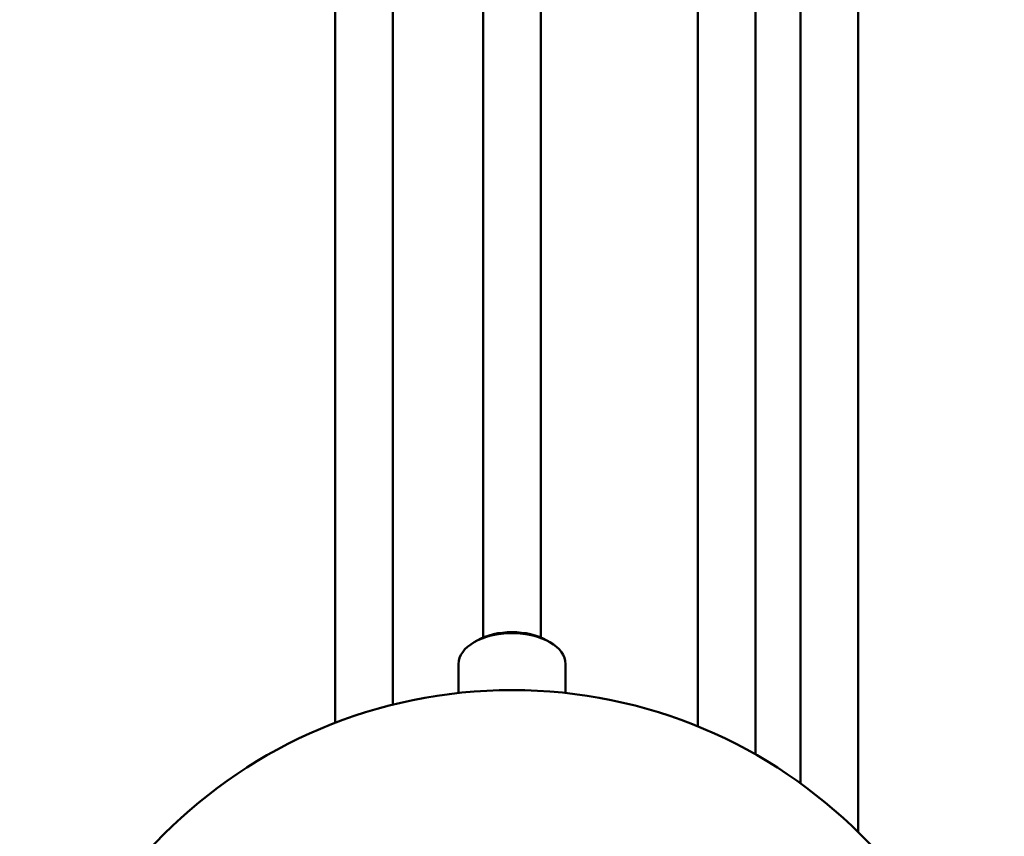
# Model space of a CAD drawing. Header units: millimetres. Extents: x 849 to 4035, y 828 to 3843.
# Tile 110 of 121: x 3478 to 3598, y 1783 to 1883. Entities that reach past the tile are written whole.
import ezdxf

# ---------------------------------------------------------------- set-up
doc = ezdxf.new("R2010")
doc.units = ezdxf.units.MM
doc.header["$LTSCALE"] = 15
doc.layers.add('Widoczne (ISO)', color=7, linetype='Continuous', lineweight=50)

msp = doc.modelspace()

# ---------------------------------------------------------------- linework, layer by layer
at = {"layer": 'Widoczne (ISO)'}
for p, q in [((3534.39, 2212.91), (3534.39, 1807.48)), ((3541.39, 2212.91), (3541.39, 1807.48)), ((3516.44, 2117.72), (3516.44, 1797.12)), ((3523.44, 2117.72), (3523.44, 1799.33)), ((3560.44, 2022.91), (3560.44, 1796.68)), ((3567.44, 2022.91), (3567.44, 1793.28)), ((3572.88, 1958.88), (3572.88, 1789.78)), ((3579.88, 1958.88), (3579.88, 1783.86)), ((3533.64, 1807.11), (3533.29, 1806.91)), ((3542.13, 1807.11), (3542.48, 1806.91)), ((3531.39, 1804.26), (3531.39, 1800.75)), ((3544.39, 1804.26), (3544.39, 1800.75))]:
    msp.add_line(p, q, dxfattribs=at)
msp.add_arc((3537.89, 1741.35), 59.75, 0, 180, dxfattribs=at)
for centre, major_axis, start_param, end_param in [((3537.89, 1804.67), (-6, 0), 3.926991, 5.497787), ((3537.89, 1804.26), (-6.5, 0), 3.141593, 6.283185)]:
    msp.add_ellipse(centre, major_axis=major_axis, ratio=0.57735, start_param=start_param, end_param=end_param, dxfattribs=at)

doc.saveas('drawing.dxf')
